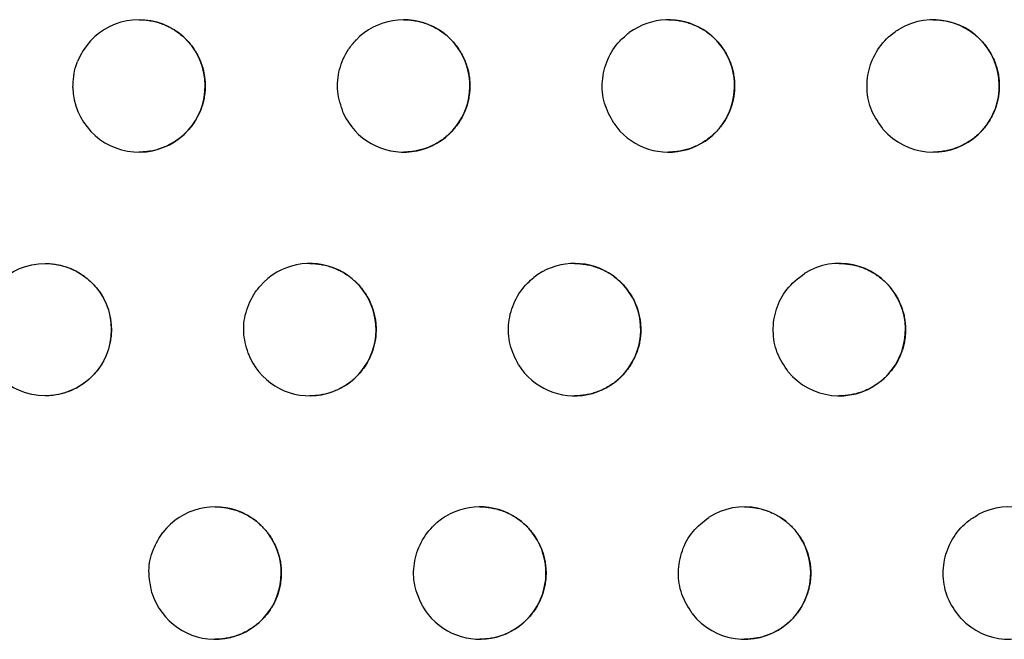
# Model space of a CAD drawing. Header units: millimetres. Extents: x -0.201 to 0.721, y -0.195 to 0.483.
# Tile 11 of 188: x -0.08791 to -0.08047, y 0.06525 to 0.06993. Entities that reach past the tile are written whole.
import ezdxf

# ---------------------------------------------------------------- set-up
doc = ezdxf.new("R2010")
doc.units = ezdxf.units.MM

msp = doc.modelspace()

# ---------------------------------------------------------------- linework, layer by layer
at = {"color": 7, "linetype": 'Continuous', "lineweight": 25}
msp.add_circle((-0.087714, 0.067586), 0.0005, dxfattribs=at)
for centre, radius, start, end in [((-0.087005, 0.069427), 0.0005000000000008, 181.326676, 158.372404), ((-0.085005, 0.069427), 0.0005000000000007, 203.986732, 136.03193), ((-0.083005, 0.069427), 0.0004999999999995, 214.25108, 126.342009), ((-0.081005, 0.069427), 0.0005, 221.112174, 120.214297), ((-0.085714, 0.067586), 0.0005, 200.895646, 138.87401), ((-0.083714, 0.067586), 0.0005000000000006, 212.202162, 128.094493), ((-0.081714, 0.067586), 0.0004999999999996, 219.520095, 121.475944), ((-0.08643, 0.065747), 0.0005, 197.381936, 142.151445), ((-0.08443, 0.065747), 0.0005, 210.006429, 130.003057), ((-0.08243, 0.065747), 0.0005, 217.846521, 122.82613), ((-0.08043, 0.065747), 0.0005000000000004, 223.529223, 117.930637)]:
    msp.add_arc(centre, radius, start, end, dxfattribs=at)
for points, knots in [([(-0.0870048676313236, 0.0699264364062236), (-0.0870008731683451, 0.069926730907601), (-0.086982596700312, 0.0699280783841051), (-0.0869504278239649, 0.0699245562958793), (-0.0869087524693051, 0.0699186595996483), (-0.0868677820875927, 0.069908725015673), (-0.0868273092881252, 0.069895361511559), (-0.0867882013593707, 0.0698785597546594), (-0.0867509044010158, 0.0698586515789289), (-0.0867154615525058, 0.0698357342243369), (-0.0866816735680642, 0.0698095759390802), (-0.0866503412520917, 0.0697806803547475), (-0.0866121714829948, 0.069738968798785), (-0.0865794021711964, 0.0696925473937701), (-0.0865529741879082, 0.0696425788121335), (-0.0865309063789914, 0.0695906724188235), (-0.0865154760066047, 0.0695361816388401), (-0.0865071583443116, 0.0694804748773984), (-0.0865035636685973, 0.0694244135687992), (-0.0865070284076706, 0.0693681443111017), (-0.0865175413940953, 0.0693130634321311), (-0.0865326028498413, 0.0692591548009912), (-0.0865543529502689, 0.0692073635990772), (-0.0865823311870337, 0.0691589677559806), (-0.086614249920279, 0.0691130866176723), (-0.0866517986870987, 0.0690713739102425), (-0.0866941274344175, 0.0690348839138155), (-0.086739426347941, 0.0690020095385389), (-0.0867887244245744, 0.0689749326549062), (-0.0868408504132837, 0.0689543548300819), (-0.0868946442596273, 0.0689382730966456), (-0.0869496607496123, 0.068928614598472), (-0.0869913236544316, 0.0689276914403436), (-0.087004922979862, 0.0689273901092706)], [0, 0, 0, 0, 0.0076656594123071, 0.0350738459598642, 0.0616330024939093, 0.0883760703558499, 0.1156991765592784, 0.1432227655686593, 0.1698129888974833, 0.1965883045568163, 0.2239484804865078, 0.2515112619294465, 0.2780369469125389, 0.3319974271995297, 0.3594987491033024, 0.3858883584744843, 0.4395730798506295, 0.4669342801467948, 0.4931786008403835, 0.546564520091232, 0.5737708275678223, 0.5999306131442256, 0.6531386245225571, 0.680249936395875, 0.70642647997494, 0.759662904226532, 0.7867848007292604, 0.8130702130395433, 0.8665253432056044, 0.8937570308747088, 0.9201908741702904, 0.9739492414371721, 1, 1, 1, 1]), ([(-0.0850049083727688, 0.0699269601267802), (-0.0850012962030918, 0.0699270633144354), (-0.0849833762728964, 0.0699275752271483), (-0.0849515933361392, 0.0699248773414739), (-0.0849098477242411, 0.0699188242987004), (-0.0848687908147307, 0.0699090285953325), (-0.0848282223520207, 0.0698957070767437), (-0.0847890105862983, 0.0698789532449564), (-0.0847516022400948, 0.0698590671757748), (-0.0847160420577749, 0.0698361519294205), (-0.0846821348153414, 0.0698099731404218), (-0.0846506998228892, 0.0697810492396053), (-0.0846220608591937, 0.0697498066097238), (-0.0845962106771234, 0.0697163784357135), (-0.0845729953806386, 0.0696804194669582), (-0.084553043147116, 0.0696427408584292), (-0.0845365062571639, 0.0696038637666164), (-0.0845233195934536, 0.0695639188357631), (-0.0845134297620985, 0.0695224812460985), (-0.0845071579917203, 0.0694805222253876), (-0.0845035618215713, 0.0694244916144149), (-0.0845070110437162, 0.0693682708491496), (-0.0845174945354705, 0.069313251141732), (-0.084532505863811, 0.0692594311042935), (-0.0845541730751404, 0.069207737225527), (-0.0845820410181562, 0.0691594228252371), (-0.0846138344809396, 0.0691136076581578), (-0.0846512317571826, 0.0690719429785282), (-0.0846933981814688, 0.0690354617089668), (-0.0847385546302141, 0.0690025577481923), (-0.0847877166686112, 0.0689754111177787), (-0.0848397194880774, 0.0689547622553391), (-0.084879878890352, 0.0689425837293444), (-0.0849208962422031, 0.0689338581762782), (-0.0849627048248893, 0.0689283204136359), (-0.0849909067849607, 0.0689276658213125), (-0.0850049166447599, 0.0689273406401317)], [0, 0, 0, 0, 0.0069259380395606, 0.0343594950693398, 0.0609859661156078, 0.0877966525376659, 0.1151883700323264, 0.1427809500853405, 0.1694476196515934, 0.1963001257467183, 0.2237402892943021, 0.2513842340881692, 0.277958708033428, 0.3047194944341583, 0.3320703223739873, 0.3596260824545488, 0.3860118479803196, 0.4125829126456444, 0.4397405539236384, 0.4671017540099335, 0.4932893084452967, 0.5465617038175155, 0.5737114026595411, 0.5997856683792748, 0.6528195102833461, 0.6798417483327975, 0.7059403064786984, 0.759015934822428, 0.7860542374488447, 0.8123011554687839, 0.8656748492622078, 0.892862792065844, 0.9193120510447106, 0.9459431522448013, 0.9731462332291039, 1, 1, 1, 1]), ([(-0.0830049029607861, 0.0699269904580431), (-0.0830017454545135, 0.0699270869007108), (-0.0829842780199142, 0.0699276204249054), (-0.0829529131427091, 0.0699250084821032), (-0.0829110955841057, 0.0699190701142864), (-0.0828699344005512, 0.069909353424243), (-0.0828292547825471, 0.0698961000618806), (-0.0827899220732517, 0.0698793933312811), (-0.0827523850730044, 0.0698595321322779), (-0.0827166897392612, 0.0698366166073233), (-0.0826826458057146, 0.0698104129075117), (-0.0826510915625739, 0.06978145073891), (-0.0826223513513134, 0.0697501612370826), (-0.0825964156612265, 0.0697166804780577), (-0.0825731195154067, 0.0696806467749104), (-0.0825531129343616, 0.0696429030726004), (-0.08253654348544, 0.0696039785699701), (-0.0825233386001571, 0.0695640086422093), (-0.0825134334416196, 0.0695225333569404), (-0.0825071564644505, 0.0694805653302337), (-0.0825044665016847, 0.0694386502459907), (-0.0825052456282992, 0.069396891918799), (-0.0825095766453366, 0.0693548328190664), (-0.0825174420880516, 0.0693134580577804), (-0.0825323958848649, 0.0692597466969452), (-0.0825539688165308, 0.0692081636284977), (-0.0825817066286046, 0.0691599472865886), (-0.0826053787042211, 0.0691257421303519), (-0.0826317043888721, 0.0690936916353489), (-0.0826609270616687, 0.0690636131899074), (-0.0826925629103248, 0.0690361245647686), (-0.082726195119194, 0.0690115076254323), (-0.0827617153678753, 0.0689897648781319), (-0.0827993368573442, 0.0689708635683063), (-0.0828384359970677, 0.0689552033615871), (-0.0828785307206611, 0.0689429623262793), (-0.0829195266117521, 0.0689339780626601), (-0.0829615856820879, 0.0689288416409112), (-0.0829902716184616, 0.0689267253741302), (-0.0830047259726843, 0.0689273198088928), (-0.0830049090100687, 0.0689273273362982)], [0, 0, 0, 0, 0.006060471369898, 0.0335267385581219, 0.0602335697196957, 0.087124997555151, 0.114598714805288, 0.1422737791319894, 0.1690300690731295, 0.1959730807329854, 0.2235070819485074, 0.2512462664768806, 0.277876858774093, 0.3046947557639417, 0.3321066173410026, 0.3597251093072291, 0.3861053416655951, 0.4126714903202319, 0.4398268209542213, 0.4671868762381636, 0.4933083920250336, 0.5196130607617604, 0.5464964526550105, 0.5735801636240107, 0.599556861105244, 0.6523919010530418, 0.6793124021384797, 0.7053235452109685, 0.7315135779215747, 0.7582651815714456, 0.7852096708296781, 0.8114152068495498, 0.8378000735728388, 0.8647475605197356, 0.8918882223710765, 0.9183580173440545, 0.9450092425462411, 0.9722306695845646, 0.999648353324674, 1, 1, 1, 1]), ([(-0.0813816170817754, 0.0690985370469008), (-0.0814140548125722, 0.0691440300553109), (-0.0814789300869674, 0.0692350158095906), (-0.0815125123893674, 0.0694032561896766), (-0.0814927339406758, 0.069571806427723), (-0.0814178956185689, 0.0697244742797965), (-0.0813276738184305, 0.0698153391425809), (-0.0812685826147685, 0.0698519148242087), (-0.0812565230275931, 0.0698593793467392)], [0, 0, 0, 0, 0.1902269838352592, 0.3804528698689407, 0.5707033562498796, 0.7609671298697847, 0.9512171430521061, 0.9999999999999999, 0.9999999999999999, 0.9999999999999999, 0.9999999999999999]), ([(-0.0810048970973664, 0.0699270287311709), (-0.0810022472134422, 0.0699271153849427), (-0.0809852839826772, 0.0699276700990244), (-0.0809543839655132, 0.0699251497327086), (-0.080912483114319, 0.0699193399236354), (-0.0808712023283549, 0.0699097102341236), (-0.0808303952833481, 0.0698965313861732), (-0.080790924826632, 0.0698798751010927), (-0.0807532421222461, 0.0698600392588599), (-0.0807173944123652, 0.069837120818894), (-0.0806831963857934, 0.0698108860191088), (-0.0806515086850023, 0.0697818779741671), (-0.0806226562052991, 0.0697505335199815), (-0.0805966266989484, 0.0697169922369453), (-0.0805732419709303, 0.0696808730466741), (-0.0805531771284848, 0.0696430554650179), (-0.0805365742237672, 0.0696040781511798), (-0.0805233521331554, 0.0695640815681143), (-0.0805134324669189, 0.0695225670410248), (-0.0805071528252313, 0.0694805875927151), (-0.0805044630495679, 0.0694386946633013), (-0.0805052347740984, 0.0693969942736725), (-0.0805095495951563, 0.0693549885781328), (-0.0805173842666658, 0.0693136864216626), (-0.0805285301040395, 0.0692735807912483), (-0.080542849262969, 0.0692347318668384), (-0.0805605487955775, 0.0691967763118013), (-0.0805813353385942, 0.0691605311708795), (-0.0806048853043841, 0.0691263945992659), (-0.0806310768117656, 0.0690943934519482), (-0.080660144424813, 0.0690643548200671), (-0.0806916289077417, 0.0690368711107), (-0.080725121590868, 0.0690122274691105), (-0.0807605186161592, 0.0689904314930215), (-0.0807980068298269, 0.0689714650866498), (-0.0808370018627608, 0.0689557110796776), (-0.0808770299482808, 0.0689433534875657), (-0.0809179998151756, 0.0689342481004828), (-0.0809600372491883, 0.0689289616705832), (-0.0809892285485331, 0.0689267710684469), (-0.0810041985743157, 0.0689273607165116), (-0.0810049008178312, 0.0689273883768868)], [0, 0, 0, 0, 0.0050928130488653, 0.0326016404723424, 0.0594040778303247, 0.0863915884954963, 0.1139629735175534, 0.1417363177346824, 0.1685972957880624, 0.1956460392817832, 0.2232897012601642, 0.2511401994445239, 0.2778357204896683, 0.3047196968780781, 0.3322021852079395, 0.3598932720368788, 0.3862675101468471, 0.4128283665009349, 0.4399813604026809, 0.4673403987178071, 0.4933880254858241, 0.5196187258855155, 0.546428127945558, 0.573437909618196, 0.5993069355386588, 0.6253555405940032, 0.6519691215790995, 0.6787772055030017, 0.7046938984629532, 0.7307883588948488, 0.757440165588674, 0.7842830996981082, 0.8104469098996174, 0.8367890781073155, 0.8636900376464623, 0.8907825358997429, 0.9172804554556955, 0.9439593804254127, 0.9712066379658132, 0.9986493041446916, 1, 1, 1, 1]), ([(-0.0834182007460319, 0.0691458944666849), (-0.0834450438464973, 0.0691950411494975), (-0.083498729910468, 0.0692933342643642), (-0.083512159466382, 0.0694647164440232), (-0.083472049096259, 0.069629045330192), (-0.0833934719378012, 0.0697535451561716), (-0.0833259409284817, 0.0698095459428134), (-0.0833012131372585, 0.0698300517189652)], [0, 0, 0, 0, 0.2184350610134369, 0.4368690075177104, 0.6553270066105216, 0.8737912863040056, 0.9999999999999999, 0.9999999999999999, 0.9999999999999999, 0.9999999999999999]), ([(-0.0854617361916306, 0.0692240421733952), (-0.0854794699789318, 0.0692773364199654), (-0.0855149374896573, 0.0693839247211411), (-0.0854972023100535, 0.0695544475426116), (-0.0854404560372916, 0.0696870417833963), (-0.0853843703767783, 0.0697518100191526), (-0.085364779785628, 0.0697744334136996)], [0, 0, 0, 0, 0.2827335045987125, 0.5654659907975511, 0.848218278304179, 1, 1, 1, 1]), ([(-0.087504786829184, 0.0694157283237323), (-0.0875012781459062, 0.0694719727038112), (-0.0874970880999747, 0.069539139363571), (-0.0874735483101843, 0.0696014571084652), (-0.0874697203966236, 0.0696115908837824)], [0, 0, 0, 0, 0.8373853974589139, 1, 1, 1, 1]), ([(-0.0877136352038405, 0.0680848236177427), (-0.087709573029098, 0.0680851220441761), (-0.0876912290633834, 0.0680864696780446), (-0.0876589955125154, 0.0680829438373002), (-0.0876032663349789, 0.0680749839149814), (-0.0875487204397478, 0.0680591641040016), (-0.0874968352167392, 0.068036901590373), (-0.0874595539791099, 0.0680169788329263), (-0.0874241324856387, 0.067994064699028), (-0.0873903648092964, 0.0679679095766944), (-0.0873590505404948, 0.0679390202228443), (-0.0873209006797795, 0.0678973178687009), (-0.0872881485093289, 0.0678509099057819), (-0.0872617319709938, 0.0678009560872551), (-0.0872396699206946, 0.0677490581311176), (-0.087224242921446, 0.0676945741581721), (-0.0872159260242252, 0.0676388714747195), (-0.0872123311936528, 0.067582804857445), (-0.0872157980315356, 0.0675265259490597), (-0.0872263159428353, 0.0674714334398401), (-0.0872413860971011, 0.0674175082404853), (-0.0872631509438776, 0.0673656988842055), (-0.0872911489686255, 0.0673172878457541), (-0.0873230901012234, 0.0672713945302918), (-0.0873606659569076, 0.0672296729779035), (-0.0874030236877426, 0.0671931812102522), (-0.0874483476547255, 0.0671603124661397), (-0.0874976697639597, 0.0671332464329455), (-0.0875498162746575, 0.067112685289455), (-0.0876036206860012, 0.067096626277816), (-0.0876585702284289, 0.0670869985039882), (-0.08770016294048, 0.0670860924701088), (-0.0877136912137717, 0.0670857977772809)], [0, 0, 0, 0, 0.0077945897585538, 0.0351988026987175, 0.0617466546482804, 0.1157420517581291, 0.1432540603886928, 0.1698313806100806, 0.1965936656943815, 0.2239403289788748, 0.2514893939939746, 0.2780070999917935, 0.3319507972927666, 0.3594431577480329, 0.3858342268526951, 0.4395213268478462, 0.4668833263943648, 0.4931386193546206, 0.5465465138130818, 0.5737638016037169, 0.5999396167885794, 0.6531802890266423, 0.680308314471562, 0.7064992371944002, 0.7597653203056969, 0.7869026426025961, 0.8131950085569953, 0.8666648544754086, 0.8939044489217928, 0.9203354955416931, 0.9740886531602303, 1, 1, 1, 1]), ([(-0.0857136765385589, 0.0680853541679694), (-0.08570997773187, 0.0680854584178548), (-0.0856919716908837, 0.0680859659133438), (-0.0856601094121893, 0.0680832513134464), (-0.0856183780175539, 0.0680771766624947), (-0.0855773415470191, 0.0680673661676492), (-0.0855367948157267, 0.0680540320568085), (-0.0854976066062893, 0.0680372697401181), (-0.0854602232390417, 0.0680173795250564), (-0.0854246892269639, 0.0679944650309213), (-0.0853908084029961, 0.0679682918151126), (-0.0853593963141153, 0.0679393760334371), (-0.0853307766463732, 0.0679081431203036), (-0.0853049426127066, 0.0678747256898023), (-0.0852817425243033, 0.0678387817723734), (-0.0852618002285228, 0.0678011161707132), (-0.0852452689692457, 0.0677622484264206), (-0.0852320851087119, 0.0677223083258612), (-0.0852221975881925, 0.0676808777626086), (-0.0852159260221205, 0.0676389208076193), (-0.0852123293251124, 0.0675828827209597), (-0.0852157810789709, 0.067526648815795), (-0.0852262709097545, 0.067471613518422), (-0.0852412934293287, 0.0674177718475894), (-0.08526297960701, 0.0673660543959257), (-0.0852908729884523, 0.0673177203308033), (-0.085322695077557, 0.0672718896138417), (-0.0853601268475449, 0.0672302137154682), (-0.0854023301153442, 0.0671937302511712), (-0.0854475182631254, 0.0671608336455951), (-0.0854967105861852, 0.0671337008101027), (-0.0855487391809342, 0.0671130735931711), (-0.0855889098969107, 0.0671009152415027), (-0.0856299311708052, 0.0670922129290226), (-0.0856716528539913, 0.067086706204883), (-0.0856997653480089, 0.0670860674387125), (-0.0857136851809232, 0.0670857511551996)], [0, 0, 0, 0, 0.0070904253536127, 0.0345166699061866, 0.0611266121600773, 0.0879206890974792, 0.1152955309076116, 0.1428711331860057, 0.1695195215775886, 0.1963535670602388, 0.2237745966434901, 0.2513991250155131, 0.2779620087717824, 0.3047110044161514, 0.3320492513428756, 0.3595920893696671, 0.3859785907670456, 0.4125502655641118, 0.4397079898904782, 0.4670690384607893, 0.4932694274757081, 0.5465675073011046, 0.5737300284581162, 0.5998232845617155, 0.6528958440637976, 0.6799379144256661, 0.7060530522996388, 0.7591629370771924, 0.7862190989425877, 0.812472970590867, 0.8658615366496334, 0.8930575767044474, 0.9195013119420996, 0.9461269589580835, 0.973324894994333, 1, 1, 1, 1]), ([(-0.0837136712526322, 0.0680853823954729), (-0.0837104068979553, 0.068085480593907), (-0.0836928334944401, 0.0680860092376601), (-0.0836613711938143, 0.0680833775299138), (-0.0836195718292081, 0.0680774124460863), (-0.0835784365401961, 0.0680676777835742), (-0.083537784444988, 0.0680544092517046), (-0.0834984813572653, 0.0680376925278), (-0.0834609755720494, 0.0680178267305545), (-0.083425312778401, 0.0679949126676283), (-0.0833913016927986, 0.0679687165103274), (-0.0833597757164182, 0.0679397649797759), (-0.0833310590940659, 0.0679084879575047), (-0.0833051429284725, 0.067875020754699), (-0.0832818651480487, 0.0678390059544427), (-0.0832618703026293, 0.0678012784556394), (-0.0832453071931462, 0.0677623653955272), (-0.083232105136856, 0.0677224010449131), (-0.0832222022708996, 0.0676809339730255), (-0.0832159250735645, 0.067638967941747), (-0.0832132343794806, 0.067597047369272), (-0.0832140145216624, 0.0675552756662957), (-0.0832183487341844, 0.0675132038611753), (-0.0832262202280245, 0.0674718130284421), (-0.0832411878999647, 0.067418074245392), (-0.0832627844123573, 0.067366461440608), (-0.0832905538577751, 0.0673182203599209), (-0.0833142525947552, 0.0672840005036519), (-0.0833406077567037, 0.0672519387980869), (-0.0833698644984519, 0.0672218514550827), (-0.0834015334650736, 0.067194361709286), (-0.0834351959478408, 0.0671697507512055), (-0.0834707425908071, 0.0671480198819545), (-0.0835083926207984, 0.0671291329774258), (-0.0835475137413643, 0.067113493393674), (-0.0835876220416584, 0.0671012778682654), (-0.0836286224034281, 0.0670923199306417), (-0.0836706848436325, 0.0670872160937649), (-0.0836992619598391, 0.0670851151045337), (-0.0837136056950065, 0.0670857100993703), (-0.0837136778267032, 0.067085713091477)], [0, 0, 0, 0, 0.0062637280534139, 0.0337203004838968, 0.0604061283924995, 0.0872764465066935, 0.1147286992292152, 0.1423821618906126, 0.1691156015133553, 0.1960355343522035, 0.2235455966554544, 0.2512604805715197, 0.2778769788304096, 0.3046805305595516, 0.332077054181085, 0.3596797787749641, 0.3860615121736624, 0.4126290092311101, 0.4397850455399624, 0.4671455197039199, 0.4932834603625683, 0.5196045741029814, 0.546504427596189, 0.5736045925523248, 0.59960496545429, 0.6524882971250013, 0.6794335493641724, 0.7054650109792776, 0.731675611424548, 0.7584487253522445, 0.7854151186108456, 0.8116288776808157, 0.838022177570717, 0.8649789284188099, 0.8921292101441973, 0.9185917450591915, 0.9452357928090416, 0.9724504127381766, 0.9998614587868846, 1, 1, 1, 1]), ([(-0.0817136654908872, 0.0680854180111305), (-0.081710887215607, 0.0680855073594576), (-0.0816937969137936, 0.0680860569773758), (-0.0816627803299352, 0.0680835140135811), (-0.081620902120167, 0.0680776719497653), (-0.081579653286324, 0.0680680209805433), (-0.0815388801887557, 0.0680548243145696), (-0.0814994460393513, 0.0680381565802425), (-0.0814618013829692, 0.0680183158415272), (-0.0814259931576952, 0.0679953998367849), (-0.08139183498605, 0.0679691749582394), (-0.0813601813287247, 0.0679401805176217), (-0.0813313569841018, 0.0679088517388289), (-0.0813053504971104, 0.0678753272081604), (-0.0812819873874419, 0.0678392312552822), (-0.0812619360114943, 0.0678014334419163), (-0.0812453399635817, 0.0677624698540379), (-0.0812321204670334, 0.0677224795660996), (-0.0812222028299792, 0.0676809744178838), (-0.0812159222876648, 0.067638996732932), (-0.0812132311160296, 0.0675970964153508), (-0.0812140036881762, 0.067555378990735), (-0.0812183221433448, 0.0675133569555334), (-0.0812261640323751, 0.0674720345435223), (-0.0812373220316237, 0.0674319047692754), (-0.0812516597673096, 0.0673930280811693), (-0.0812693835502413, 0.0673550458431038), (-0.0812901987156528, 0.067318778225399), (-0.0813137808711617, 0.0672846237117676), (-0.0813400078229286, 0.0672526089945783), (-0.0813691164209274, 0.0672225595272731), (-0.0814006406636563, 0.0671950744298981), (-0.0814341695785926, 0.0671704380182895), (-0.081469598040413, 0.0671486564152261), (-0.0815071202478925, 0.0671297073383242), (-0.0815461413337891, 0.0671139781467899), (-0.0815861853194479, 0.067101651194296), (-0.0816271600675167, 0.067092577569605), (-0.0816692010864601, 0.0670873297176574), (-0.0816982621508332, 0.0670851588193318), (-0.0817130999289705, 0.0670857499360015), (-0.0817136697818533, 0.0670857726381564)], [0, 0, 0, 0, 0.0053376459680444, 0.0328340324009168, 0.0596104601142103, 0.0865718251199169, 0.1141166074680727, 0.1418631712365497, 0.1686962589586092, 0.1957168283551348, 0.2233312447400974, 0.2511520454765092, 0.2778308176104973, 0.304697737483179, 0.3321619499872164, 0.3598342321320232, 0.3862109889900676, 0.4127741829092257, 0.4399287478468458, 0.4672890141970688, 0.4933571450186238, 0.5196083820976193, 0.5464383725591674, 0.5734687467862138, 0.5993665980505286, 0.6254442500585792, 0.6520876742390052, 0.6789259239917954, 0.7048669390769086, 0.7309860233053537, 0.757663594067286, 0.784532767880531, 0.8107060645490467, 0.8370579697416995, 0.8639696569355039, 0.8910733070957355, 0.9175619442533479, 0.944231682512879, 0.9714701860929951, 0.9989042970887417, 1, 1, 1, 1]), ([(-0.0820993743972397, 0.0672675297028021), (-0.0821305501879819, 0.0673139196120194), (-0.0821929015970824, 0.0674066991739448), (-0.0822219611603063, 0.0675760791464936), (-0.0821970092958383, 0.0677431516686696), (-0.0821170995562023, 0.0679022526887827), (-0.0820237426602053, 0.0679743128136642), (-0.081974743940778, 0.0680121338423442)], [0, 0, 0, 0, 0.1958825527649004, 0.3917640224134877, 0.587669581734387, 0.78358682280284, 1, 1, 1, 1]), ([(-0.0841367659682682, 0.0673192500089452), (-0.0841618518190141, 0.0673693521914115), (-0.0842120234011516, 0.0674695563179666), (-0.0842193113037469, 0.0676413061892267), (-0.0841734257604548, 0.0678042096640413), (-0.0840965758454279, 0.0679160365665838), (-0.084038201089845, 0.0679655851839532), (-0.0840221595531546, 0.0679792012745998)], [0, 0, 0, 0, 0.2283532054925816, 0.4567053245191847, 0.6850805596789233, 0.9134593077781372, 1, 1, 1, 1]), ([(-0.086180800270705, 0.067407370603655), (-0.0861956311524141, 0.0674615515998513), (-0.0862252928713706, 0.0675699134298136), (-0.0861985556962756, 0.0677394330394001), (-0.0861420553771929, 0.0678524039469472), (-0.0860983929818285, 0.0679048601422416), (-0.0860903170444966, 0.0679145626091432)], [0, 0, 0, 0, 0.309885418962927, 0.6197699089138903, 0.929671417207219, 1, 1, 1, 1]), ([(-0.0864296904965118, 0.0662465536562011), (-0.0864259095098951, 0.0662466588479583), (-0.0864078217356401, 0.0662471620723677), (-0.0863758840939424, 0.0662444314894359), (-0.086334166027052, 0.0662383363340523), (-0.0862931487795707, 0.0662285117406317), (-0.0862526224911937, 0.0662151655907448), (-0.0862134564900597, 0.0661983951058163), (-0.0861760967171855, 0.0661785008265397), (-0.0861405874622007, 0.0661555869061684), (-0.0861067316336, 0.0661294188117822), (-0.0860753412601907, 0.0661005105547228), (-0.0860467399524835, 0.0660692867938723), (-0.0860209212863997, 0.066035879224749), (-0.0859977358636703, 0.0659999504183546), (-0.0859778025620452, 0.0659622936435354), (-0.0859557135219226, 0.0659103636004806), (-0.0859402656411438, 0.0658558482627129), (-0.0859319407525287, 0.0658001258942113), (-0.0859283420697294, 0.065744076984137), (-0.0859317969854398, 0.0656878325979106), (-0.0859422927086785, 0.0656327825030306), (-0.0859573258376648, 0.0655789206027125), (-0.0859790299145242, 0.0655271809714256), (-0.0860069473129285, 0.0654788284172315), (-0.0860387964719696, 0.0654329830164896), (-0.0860762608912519, 0.0653912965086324), (-0.0861184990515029, 0.0653548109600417), (-0.0861637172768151, 0.0653219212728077), (-0.0862129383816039, 0.065294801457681), (-0.0862649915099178, 0.0652741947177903), (-0.0863051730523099, 0.0652620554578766), (-0.0863461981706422, 0.065253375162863), (-0.0863878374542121, 0.0652478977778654), (-0.0864158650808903, 0.0652472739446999), (-0.0864296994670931, 0.0652469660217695)], [0, 0, 0, 0, 0.0072467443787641, 0.0346675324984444, 0.0612632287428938, 0.0880429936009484, 0.115403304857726, 0.1429642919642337, 0.1695967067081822, 0.1964146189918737, 0.2238189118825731, 0.2514264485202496, 0.2779795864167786, 0.3047186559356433, 0.3320462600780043, 0.3595781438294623, 0.3859664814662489, 0.439650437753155, 0.4670125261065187, 0.4932261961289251, 0.5465508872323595, 0.5737267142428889, 0.599839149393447, 0.6529507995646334, 0.6800128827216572, 0.7061450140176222, 0.7592899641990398, 0.7863643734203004, 0.8126261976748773, 0.866031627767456, 0.893236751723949, 0.9196766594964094, 0.9462985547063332, 0.9734930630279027, 1, 1, 1, 1]), ([(-0.0844296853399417, 0.0662465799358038), (-0.0844263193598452, 0.0662466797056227), (-0.0844086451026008, 0.0662472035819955), (-0.0843770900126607, 0.0662445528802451), (-0.084335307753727, 0.0662385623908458), (-0.0842941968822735, 0.0662288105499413), (-0.0842535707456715, 0.0662155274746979), (-0.0842142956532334, 0.0661988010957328), (-0.0841768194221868, 0.0661789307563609), (-0.0841411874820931, 0.0661560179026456), (-0.0841072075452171, 0.0661298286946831), (-0.0840757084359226, 0.0661008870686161), (-0.0840470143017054, 0.0660696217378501), (-0.0840211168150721, 0.0660361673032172), (-0.0839978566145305, 0.0660001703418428), (-0.0839778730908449, 0.0659624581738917), (-0.0839613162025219, 0.0659235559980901), (-0.0839481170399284, 0.0658835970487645), (-0.0839382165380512, 0.0658421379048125), (-0.0839319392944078, 0.0658001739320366), (-0.0839292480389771, 0.0657582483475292), (-0.0839300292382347, 0.0657164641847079), (-0.0839343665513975, 0.0656743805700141), (-0.0839422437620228, 0.065632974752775), (-0.0839572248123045, 0.0655792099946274), (-0.0839788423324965, 0.065527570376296), (-0.084006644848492, 0.0654793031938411), (-0.084038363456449, 0.0654335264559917), (-0.0840756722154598, 0.0653918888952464), (-0.0841177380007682, 0.0653554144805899), (-0.0841514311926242, 0.0653308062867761), (-0.0841870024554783, 0.0653090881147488), (-0.0842246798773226, 0.065290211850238), (-0.0842638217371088, 0.0652746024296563), (-0.0843039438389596, 0.0652623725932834), (-0.0843449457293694, 0.0652535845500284), (-0.084386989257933, 0.0652479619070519), (-0.0844154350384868, 0.0652472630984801), (-0.0844296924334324, 0.065246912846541)], [0, 0, 0, 0, 0.0064572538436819, 0.0339060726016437, 0.0605733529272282, 0.0874250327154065, 0.1148583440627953, 0.1424927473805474, 0.1692058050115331, 0.1961051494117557, 0.2235938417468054, 0.2512870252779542, 0.2778913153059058, 0.3046824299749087, 0.3320656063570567, 0.3596545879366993, 0.386038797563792, 0.4126086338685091, 0.4397664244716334, 0.4671283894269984, 0.4932829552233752, 0.5196207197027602, 0.5465372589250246, 0.5736541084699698, 0.5996780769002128, 0.6526095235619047, 0.6795794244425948, 0.7056314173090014, 0.7586110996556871, 0.785599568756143, 0.8118224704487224, 0.8382251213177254, 0.8651920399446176, 0.8923528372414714, 0.9188098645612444, 0.9454484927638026, 0.9726580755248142, 1, 1, 1, 1]), ([(-0.0824296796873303, 0.066246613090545), (-0.0824267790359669, 0.06624670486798), (-0.0824095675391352, 0.06624724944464), (-0.0823784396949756, 0.0662446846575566), (-0.0823365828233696, 0.0662388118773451), (-0.082295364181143, 0.0662291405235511), (-0.0822546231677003, 0.0662159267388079), (-0.0822152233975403, 0.0661992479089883), (-0.0821776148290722, 0.0661794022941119), (-0.0821418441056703, 0.0661564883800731), (-0.0821077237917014, 0.0661302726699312), (-0.0820761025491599, 0.0661012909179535), (-0.0820473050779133, 0.0660699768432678), (-0.0820213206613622, 0.0660364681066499), (-0.0819979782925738, 0.06600039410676), (-0.081977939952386, 0.0659626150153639), (-0.0819613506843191, 0.065923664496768), (-0.0819481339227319, 0.0658836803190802), (-0.0819382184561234, 0.0658421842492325), (-0.0819319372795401, 0.065800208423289), (-0.0819292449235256, 0.0657583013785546), (-0.0819300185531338, 0.0657165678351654), (-0.0819343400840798, 0.0656745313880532), (-0.0819421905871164, 0.0656331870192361), (-0.0819571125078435, 0.0655795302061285), (-0.0819786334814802, 0.0655280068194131), (-0.0820063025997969, 0.0654798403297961), (-0.0820299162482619, 0.065445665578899), (-0.082056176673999, 0.0654136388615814), (-0.0820853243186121, 0.0653835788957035), (-0.0821168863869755, 0.0653560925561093), (-0.0821504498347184, 0.0653314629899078), (-0.0821859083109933, 0.0653096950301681), (-0.0822234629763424, 0.0652907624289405), (-0.0822625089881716, 0.0652750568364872), (-0.0823025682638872, 0.0652627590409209), (-0.0823435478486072, 0.0652537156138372), (-0.0823855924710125, 0.0652485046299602), (-0.0824145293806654, 0.065246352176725), (-0.0824292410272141, 0.0652469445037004), (-0.0824296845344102, 0.0652469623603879)], [0, 0, 0, 0, 0.0055711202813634, 0.033057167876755, 0.059810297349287, 0.0867482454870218, 0.114269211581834, 0.1419918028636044, 0.1687997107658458, 0.1957948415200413, 0.2233828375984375, 0.2511768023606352, 0.2778408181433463, 0.3046926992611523, 0.3321407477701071, 0.3597963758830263, 0.3861765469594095, 0.4127429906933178, 0.4399001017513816, 0.4672625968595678, 0.4933512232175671, 0.5196229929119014, 0.5464735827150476, 0.5735245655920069, 0.5994509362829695, 0.6521834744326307, 0.6790515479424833, 0.7050169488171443, 0.7311607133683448, 0.7578640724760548, 0.7847594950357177, 0.8109431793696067, 0.837305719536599, 0.8642290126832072, 0.8913446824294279, 0.9178259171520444, 0.9444883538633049, 0.9717199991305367, 0.9991474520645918, 1, 1, 1, 1]), ([(-0.0828245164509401, 0.0654401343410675), (-0.0828543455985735, 0.0654874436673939), (-0.0829140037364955, 0.0655820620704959), (-0.082938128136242, 0.0657522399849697), (-0.0829083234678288, 0.0659185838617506), (-0.0828279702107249, 0.0660670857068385), (-0.0827423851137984, 0.066134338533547), (-0.0827007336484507, 0.0661670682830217)], [0, 0, 0, 0, 0.2020825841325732, 0.4041641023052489, 0.6062691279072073, 0.8083840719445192, 0.9999999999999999, 0.9999999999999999, 0.9999999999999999, 0.9999999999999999]), ([(-0.0807921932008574, 0.0654025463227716), (-0.0808264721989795, 0.0654465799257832), (-0.0808950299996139, 0.0655346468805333), (-0.0809355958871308, 0.0657012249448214), (-0.0809229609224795, 0.0658704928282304), (-0.0808545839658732, 0.0660260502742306), (-0.0807592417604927, 0.066131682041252), (-0.0806878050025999, 0.0661743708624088), (-0.080663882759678, 0.06618866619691)], [0, 0, 0, 0, 0.1816856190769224, 0.3633702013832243, 0.5450782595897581, 0.7268007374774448, 0.9085129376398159, 0.9999999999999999, 0.9999999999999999, 0.9999999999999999, 0.9999999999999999]), ([(-0.0848626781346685, 0.0654968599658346), (-0.0848858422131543, 0.0655479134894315), (-0.0849321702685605, 0.0656500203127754), (-0.0849328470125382, 0.065821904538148), (-0.0848808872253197, 0.0659830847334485), (-0.0848067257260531, 0.0660815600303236), (-0.0847579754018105, 0.0661239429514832), (-0.0847511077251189, 0.0661299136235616)], [0, 0, 0, 0, 0.2401444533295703, 0.4802878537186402, 0.7204532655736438, 0.9606189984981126, 1, 1, 1, 1]), ([(-0.0869068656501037, 0.0655975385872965), (-0.0869181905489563, 0.0656524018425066), (-0.0869408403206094, 0.0657621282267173), (-0.0869076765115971, 0.0659246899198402), (-0.0868509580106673, 0.0660126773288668), (-0.086824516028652, 0.0660536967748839)], [0, 0, 0, 0, 0.3480264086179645, 0.6960520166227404, 0.9999999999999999, 0.9999999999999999, 0.9999999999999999, 0.9999999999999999])]:
    msp.add_open_spline(points, degree=3, knots=knots, dxfattribs=at)

doc.saveas('drawing.dxf')
